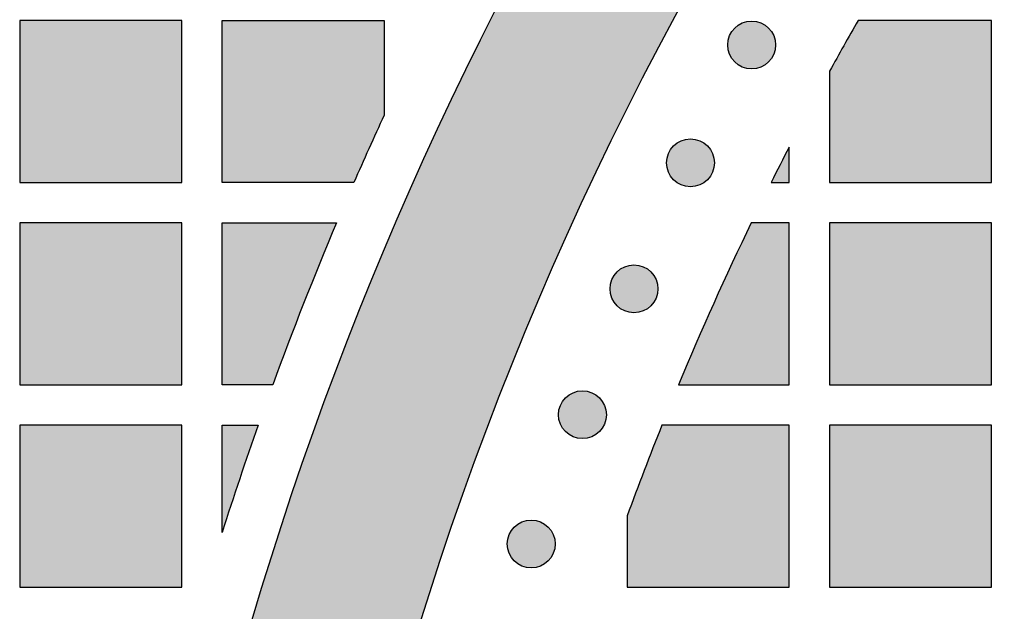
# Model space of a CAD drawing. Header units: millimetres. Extents: x -3873 to -97, y 912 to 4165.
# Tile 140 of 256: x -3597 to -3524, y 1533 to 1576. Entities that reach past the tile are written whole.
import ezdxf

# ---------------------------------------------------------------- set-up
doc = ezdxf.new("R2010")
doc.units = ezdxf.units.MM
doc.layers.add('pattern', color=7, linetype='Continuous', true_color=0x000000)

msp = doc.modelspace()

# ---------------------------------------------------------------- hatches: boundary and pattern name
at = {"layer": 'pattern'}
for points in [[(-3523.67, 1613.659), (-3525, 1613.489), (-3526.328, 1613.282), (-3527.653, 1613.036), (-3528.973, 1612.753), (-3530.286, 1612.432), (-3531.592, 1612.074), (-3532.887, 1611.679), (-3534.172, 1611.246), (-3535.444, 1610.778), (-3536.702, 1610.274), (-3537.944, 1609.735), (-3539.168, 1609.162), (-3540.374, 1608.556), (-3541.561, 1607.917), (-3542.726, 1607.247), (-3543.868, 1606.546), (-3546.562, 1602.557), (-3549.189, 1598.508), (-3551.746, 1594.402), (-3554.234, 1590.24), (-3556.648, 1586.023), (-3558.988, 1581.755), (-3561.253, 1577.436), (-3563.44, 1573.069), (-3565.549, 1568.655), (-3567.577, 1564.198), (-3569.523, 1559.699), (-3571.387, 1555.16), (-3573.166, 1550.583), (-3574.86, 1545.972), (-3576.468, 1541.329), (-3577.989, 1536.655), (-3579.423, 1531.953), (-3580.767, 1527.226), (-3582.022, 1522.477), (-3583.187, 1517.707), (-3584.263, 1512.92), (-3585.247, 1508.117), (-3586.14, 1503.302), (-3586.943, 1498.477), (-3587.654, 1493.645), (-3588.275, 1488.808), (-3588.804, 1483.969), (-3589.243, 1479.13), (-3589.591, 1474.294), (-3589.849, 1469.463), (-3590.018, 1464.64), (-3590.097, 1459.827), (-3578.097, 1459.827), (-3578.005, 1464.934), (-3577.809, 1470.054), (-3577.506, 1475.185), (-3577.096, 1480.323), (-3576.58, 1485.464), (-3575.955, 1490.606), (-3575.223, 1495.746), (-3574.382, 1500.878), (-3573.433, 1506.002), (-3572.376, 1511.112), (-3571.211, 1516.205), (-3569.938, 1521.279), (-3568.558, 1526.329), (-3567.072, 1531.353), (-3565.48, 1536.347), (-3563.783, 1541.307), (-3561.983, 1546.231), (-3560.08, 1551.114), (-3558.076, 1555.955), (-3555.973, 1560.749), (-3553.772, 1565.495), (-3551.475, 1570.188), (-3549.083, 1574.826), (-3546.599, 1579.406), (-3544.025, 1583.925), (-3541.362, 1588.382), (-3538.614, 1592.772), (-3535.782, 1597.095), (-3532.869, 1601.347), (-3529.878, 1605.526), (-3526.811, 1609.631)], [(-3596.607, 1564.425), (-3584.608, 1564.425), (-3584.608, 1576.425), (-3596.607, 1576.425)], [(-3569.607, 1569.411), (-3571.847, 1564.425), (-3581.607, 1564.425), (-3581.607, 1576.425), (-3569.607, 1576.425)], [(-3541.132, 1575.87), (-3541.16, 1575.897), (-3541.189, 1575.924), (-3541.219, 1575.951), (-3541.25, 1575.977), (-3541.281, 1576.003), (-3541.314, 1576.028), (-3541.347, 1576.053), (-3541.381, 1576.077), (-3541.416, 1576.1), (-3541.452, 1576.123), (-3541.488, 1576.145), (-3541.526, 1576.167), (-3541.564, 1576.187), (-3541.602, 1576.207), (-3541.642, 1576.226), (-3541.682, 1576.243), (-3541.723, 1576.26), (-3541.764, 1576.277), (-3541.806, 1576.292), (-3541.848, 1576.306), (-3541.891, 1576.319), (-3541.935, 1576.331), (-3541.979, 1576.342), (-3542.023, 1576.352), (-3542.068, 1576.361), (-3542.113, 1576.368), (-3542.158, 1576.375), (-3542.203, 1576.38), (-3542.249, 1576.384), (-3542.295, 1576.387), (-3542.341, 1576.389), (-3542.387, 1576.389), (-3542.433, 1576.389), (-3542.479, 1576.387), (-3542.524, 1576.384), (-3542.57, 1576.38), (-3542.615, 1576.375), (-3542.661, 1576.368), (-3542.706, 1576.361), (-3542.75, 1576.352), (-3542.795, 1576.342), (-3542.838, 1576.331), (-3542.882, 1576.319), (-3542.925, 1576.306), (-3542.967, 1576.292), (-3543.009, 1576.277), (-3543.051, 1576.26), (-3543.091, 1576.243), (-3543.132, 1576.226), (-3543.171, 1576.207), (-3543.21, 1576.187), (-3543.248, 1576.167), (-3543.285, 1576.145), (-3543.321, 1576.123), (-3543.357, 1576.1), (-3543.392, 1576.077), (-3543.426, 1576.053), (-3543.459, 1576.028), (-3543.492, 1576.003), (-3543.524, 1575.977), (-3543.554, 1575.951), (-3543.584, 1575.924), (-3543.613, 1575.897), (-3543.641, 1575.87), (-3543.669, 1575.842), (-3543.696, 1575.813), (-3543.723, 1575.783), (-3543.749, 1575.752), (-3543.775, 1575.72), (-3543.8, 1575.688), (-3543.825, 1575.655), (-3543.849, 1575.62), (-3543.872, 1575.586), (-3543.895, 1575.55), (-3543.917, 1575.513), (-3543.938, 1575.476), (-3543.959, 1575.438), (-3543.978, 1575.399), (-3543.997, 1575.36), (-3544.015, 1575.32), (-3544.032, 1575.279), (-3544.048, 1575.238), (-3544.063, 1575.196), (-3544.077, 1575.153), (-3544.09, 1575.11), (-3544.103, 1575.067), (-3544.113, 1575.023), (-3544.123, 1574.979), (-3544.132, 1574.934), (-3544.14, 1574.889), (-3544.146, 1574.844), (-3544.152, 1574.798), (-3544.156, 1574.753), (-3544.159, 1574.707), (-3544.16, 1574.661), (-3544.161, 1574.615), (-3544.16, 1574.569), (-3544.159, 1574.523), (-3544.156, 1574.478), (-3544.152, 1574.432), (-3544.146, 1574.386), (-3544.14, 1574.341), (-3544.132, 1574.296), (-3544.123, 1574.252), (-3544.113, 1574.207), (-3544.103, 1574.163), (-3544.09, 1574.12), (-3544.077, 1574.077), (-3544.063, 1574.034), (-3544.048, 1573.992), (-3544.032, 1573.951), (-3544.015, 1573.91), (-3543.997, 1573.87), (-3543.978, 1573.831), (-3543.959, 1573.792), (-3543.938, 1573.754), (-3543.917, 1573.717), (-3543.895, 1573.68), (-3543.872, 1573.645), (-3543.849, 1573.61), (-3543.825, 1573.576), (-3543.8, 1573.542), (-3543.775, 1573.51), (-3543.749, 1573.478), (-3543.723, 1573.448), (-3543.696, 1573.418), (-3543.669, 1573.389), (-3543.641, 1573.36), (-3543.613, 1573.333), (-3543.584, 1573.306), (-3543.554, 1573.279), (-3543.524, 1573.253), (-3543.492, 1573.227), (-3543.459, 1573.202), (-3543.426, 1573.177), (-3543.392, 1573.153), (-3543.357, 1573.13), (-3543.321, 1573.107), (-3543.285, 1573.085), (-3543.248, 1573.064), (-3543.21, 1573.043), (-3543.171, 1573.024), (-3543.132, 1573.005), (-3543.091, 1572.987), (-3543.051, 1572.97), (-3543.009, 1572.954), (-3542.967, 1572.939), (-3542.925, 1572.924), (-3542.882, 1572.911), (-3542.838, 1572.899), (-3542.795, 1572.888), (-3542.75, 1572.878), (-3542.706, 1572.87), (-3542.661, 1572.862), (-3542.615, 1572.856), (-3542.57, 1572.85), (-3542.524, 1572.846), (-3542.479, 1572.843), (-3542.433, 1572.841), (-3542.387, 1572.841), (-3542.341, 1572.841), (-3542.295, 1572.843), (-3542.249, 1572.846), (-3542.203, 1572.85), (-3542.158, 1572.856), (-3542.113, 1572.862), (-3542.068, 1572.87), (-3542.023, 1572.878), (-3541.979, 1572.888), (-3541.935, 1572.899), (-3541.891, 1572.911), (-3541.848, 1572.924), (-3541.806, 1572.939), (-3541.764, 1572.954), (-3541.723, 1572.97), (-3541.682, 1572.987), (-3541.642, 1573.005), (-3541.602, 1573.024), (-3541.564, 1573.043), (-3541.526, 1573.064), (-3541.488, 1573.085), (-3541.452, 1573.107), (-3541.416, 1573.13), (-3541.381, 1573.153), (-3541.347, 1573.177), (-3541.314, 1573.202), (-3541.281, 1573.227), (-3541.25, 1573.253), (-3541.219, 1573.279), (-3541.189, 1573.306), (-3541.16, 1573.333), (-3541.132, 1573.36), (-3541.105, 1573.389), (-3541.077, 1573.418), (-3541.051, 1573.448), (-3541.024, 1573.478), (-3540.999, 1573.51), (-3540.973, 1573.542), (-3540.949, 1573.576), (-3540.925, 1573.61), (-3540.901, 1573.645), (-3540.879, 1573.68), (-3540.857, 1573.717), (-3540.835, 1573.754), (-3540.815, 1573.792), (-3540.795, 1573.831), (-3540.776, 1573.87), (-3540.758, 1573.91), (-3540.741, 1573.951), (-3540.725, 1573.992), (-3540.71, 1574.034), (-3540.696, 1574.077), (-3540.683, 1574.12), (-3540.671, 1574.163), (-3540.66, 1574.207), (-3540.65, 1574.252), (-3540.641, 1574.296), (-3540.634, 1574.341), (-3540.627, 1574.386), (-3540.622, 1574.432), (-3540.618, 1574.478), (-3540.615, 1574.523), (-3540.613, 1574.569), (-3540.612, 1574.615), (-3540.613, 1574.661), (-3540.615, 1574.707), (-3540.618, 1574.753), (-3540.622, 1574.798), (-3540.627, 1574.844), (-3540.634, 1574.889), (-3540.641, 1574.934), (-3540.65, 1574.979), (-3540.66, 1575.023), (-3540.671, 1575.067), (-3540.683, 1575.11), (-3540.696, 1575.153), (-3540.71, 1575.196), (-3540.725, 1575.238), (-3540.741, 1575.279), (-3540.758, 1575.32), (-3540.776, 1575.36), (-3540.795, 1575.399), (-3540.815, 1575.438), (-3540.835, 1575.476), (-3540.857, 1575.513), (-3540.879, 1575.55), (-3540.901, 1575.586), (-3540.925, 1575.62), (-3540.949, 1575.655), (-3540.973, 1575.688), (-3540.999, 1575.72), (-3541.024, 1575.752), (-3541.051, 1575.783), (-3541.077, 1575.813), (-3541.105, 1575.842)], [(-3536.608, 1572.677), (-3536.608, 1564.425), (-3524.608, 1564.425), (-3524.608, 1576.425), (-3534.501, 1576.425)], [(-3545.664, 1567.132), (-3545.692, 1567.159), (-3545.721, 1567.186), (-3545.751, 1567.213), (-3545.782, 1567.239), (-3545.813, 1567.265), (-3545.846, 1567.29), (-3545.879, 1567.315), (-3545.913, 1567.339), (-3545.948, 1567.363), (-3545.984, 1567.385), (-3546.02, 1567.407), (-3546.057, 1567.429), (-3546.095, 1567.449), (-3546.134, 1567.469), (-3546.174, 1567.488), (-3546.214, 1567.506), (-3546.254, 1567.523), (-3546.296, 1567.539), (-3546.338, 1567.554), (-3546.38, 1567.568), (-3546.423, 1567.581), (-3546.467, 1567.593), (-3546.511, 1567.604), (-3546.555, 1567.614), (-3546.6, 1567.623), (-3546.645, 1567.63), (-3546.69, 1567.637), (-3546.735, 1567.642), (-3546.781, 1567.646), (-3546.827, 1567.649), (-3546.873, 1567.651), (-3546.918, 1567.651), (-3546.964, 1567.651), (-3547.01, 1567.649), (-3547.056, 1567.646), (-3547.102, 1567.642), (-3547.147, 1567.637), (-3547.192, 1567.63), (-3547.237, 1567.623), (-3547.282, 1567.614), (-3547.326, 1567.604), (-3547.37, 1567.593), (-3547.414, 1567.581), (-3547.457, 1567.568), (-3547.499, 1567.554), (-3547.541, 1567.539), (-3547.582, 1567.523), (-3547.623, 1567.506), (-3547.663, 1567.488), (-3547.703, 1567.469), (-3547.741, 1567.449), (-3547.779, 1567.429), (-3547.817, 1567.407), (-3547.853, 1567.385), (-3547.889, 1567.363), (-3547.924, 1567.339), (-3547.958, 1567.315), (-3547.991, 1567.29), (-3548.024, 1567.265), (-3548.055, 1567.239), (-3548.086, 1567.213), (-3548.116, 1567.186), (-3548.145, 1567.159), (-3548.173, 1567.132), (-3548.201, 1567.104), (-3548.228, 1567.075), (-3548.254, 1567.045), (-3548.281, 1567.014), (-3548.306, 1566.982), (-3548.332, 1566.95), (-3548.356, 1566.917), (-3548.38, 1566.883), (-3548.404, 1566.848), (-3548.427, 1566.812), (-3548.449, 1566.775), (-3548.47, 1566.738), (-3548.49, 1566.7), (-3548.51, 1566.661), (-3548.529, 1566.622), (-3548.547, 1566.582), (-3548.564, 1566.541), (-3548.58, 1566.5), (-3548.595, 1566.458), (-3548.609, 1566.415), (-3548.622, 1566.372), (-3548.634, 1566.329), (-3548.645, 1566.285), (-3548.655, 1566.241), (-3548.664, 1566.196), (-3548.671, 1566.151), (-3548.678, 1566.106), (-3548.683, 1566.06), (-3548.687, 1566.015), (-3548.69, 1565.969), (-3548.692, 1565.923), (-3548.693, 1565.877), (-3548.692, 1565.831), (-3548.69, 1565.785), (-3548.687, 1565.74), (-3548.683, 1565.694), (-3548.678, 1565.648), (-3548.671, 1565.603), (-3548.664, 1565.558), (-3548.655, 1565.514), (-3548.645, 1565.469), (-3548.634, 1565.425), (-3548.622, 1565.382), (-3548.609, 1565.339), (-3548.595, 1565.296), (-3548.58, 1565.255), (-3548.564, 1565.213), (-3548.547, 1565.172), (-3548.529, 1565.132), (-3548.51, 1565.093), (-3548.49, 1565.054), (-3548.47, 1565.016), (-3548.449, 1564.979), (-3548.427, 1564.942), (-3548.404, 1564.907), (-3548.38, 1564.872), (-3548.356, 1564.838), (-3548.332, 1564.804), (-3548.306, 1564.772), (-3548.281, 1564.74), (-3548.254, 1564.71), (-3548.228, 1564.68), (-3548.201, 1564.651), (-3548.173, 1564.623), (-3548.145, 1564.595), (-3548.116, 1564.568), (-3548.086, 1564.541), (-3548.055, 1564.515), (-3548.024, 1564.489), (-3547.991, 1564.464), (-3547.958, 1564.439), (-3547.924, 1564.415), (-3547.889, 1564.392), (-3547.853, 1564.369), (-3547.817, 1564.347), (-3547.779, 1564.326), (-3547.741, 1564.305), (-3547.703, 1564.286), (-3547.663, 1564.267), (-3547.623, 1564.249), (-3547.582, 1564.232), (-3547.541, 1564.216), (-3547.499, 1564.201), (-3547.457, 1564.186), (-3547.414, 1564.173), (-3547.37, 1564.161), (-3547.326, 1564.15), (-3547.282, 1564.141), (-3547.237, 1564.132), (-3547.192, 1564.124), (-3547.147, 1564.118), (-3547.102, 1564.112), (-3547.056, 1564.108), (-3547.01, 1564.105), (-3546.964, 1564.103), (-3546.918, 1564.103), (-3546.873, 1564.103), (-3546.827, 1564.105), (-3546.781, 1564.108), (-3546.735, 1564.112), (-3546.69, 1564.118), (-3546.645, 1564.124), (-3546.6, 1564.132), (-3546.555, 1564.141), (-3546.511, 1564.15), (-3546.467, 1564.161), (-3546.423, 1564.173), (-3546.38, 1564.186), (-3546.338, 1564.201), (-3546.296, 1564.216), (-3546.254, 1564.232), (-3546.214, 1564.249), (-3546.174, 1564.267), (-3546.134, 1564.286), (-3546.095, 1564.305), (-3546.057, 1564.326), (-3546.02, 1564.347), (-3545.984, 1564.369), (-3545.948, 1564.392), (-3545.913, 1564.415), (-3545.879, 1564.439), (-3545.846, 1564.464), (-3545.813, 1564.489), (-3545.782, 1564.515), (-3545.751, 1564.541), (-3545.721, 1564.568), (-3545.692, 1564.595), (-3545.664, 1564.623), (-3545.636, 1564.651), (-3545.609, 1564.68), (-3545.582, 1564.71), (-3545.556, 1564.74), (-3545.53, 1564.772), (-3545.505, 1564.804), (-3545.481, 1564.838), (-3545.456, 1564.872), (-3545.433, 1564.907), (-3545.41, 1564.942), (-3545.388, 1564.979), (-3545.367, 1565.016), (-3545.347, 1565.054), (-3545.327, 1565.093), (-3545.308, 1565.132), (-3545.29, 1565.172), (-3545.273, 1565.213), (-3545.257, 1565.255), (-3545.242, 1565.296), (-3545.228, 1565.339), (-3545.215, 1565.382), (-3545.203, 1565.425), (-3545.192, 1565.469), (-3545.182, 1565.514), (-3545.173, 1565.558), (-3545.165, 1565.603), (-3545.159, 1565.648), (-3545.154, 1565.694), (-3545.149, 1565.74), (-3545.147, 1565.785), (-3545.145, 1565.831), (-3545.144, 1565.877), (-3545.145, 1565.923), (-3545.147, 1565.969), (-3545.149, 1566.015), (-3545.154, 1566.06), (-3545.159, 1566.106), (-3545.165, 1566.151), (-3545.173, 1566.196), (-3545.182, 1566.241), (-3545.192, 1566.285), (-3545.203, 1566.329), (-3545.215, 1566.372), (-3545.228, 1566.415), (-3545.242, 1566.458), (-3545.257, 1566.5), (-3545.273, 1566.541), (-3545.29, 1566.582), (-3545.308, 1566.622), (-3545.327, 1566.661), (-3545.347, 1566.7), (-3545.367, 1566.738), (-3545.388, 1566.775), (-3545.41, 1566.812), (-3545.433, 1566.848), (-3545.456, 1566.883), (-3545.481, 1566.917), (-3545.505, 1566.95), (-3545.53, 1566.982), (-3545.556, 1567.014), (-3545.582, 1567.045), (-3545.609, 1567.075), (-3545.636, 1567.104)], [(-3540.94, 1564.425), (-3539.608, 1564.425), (-3539.608, 1567.048)], [(-3596.607, 1549.425), (-3584.608, 1549.425), (-3584.608, 1561.425), (-3596.607, 1561.425)], [(-3573.136, 1561.425), (-3575.573, 1555.454), (-3577.865, 1549.425), (-3581.607, 1549.425), (-3581.607, 1561.425)], [(-3547.806, 1549.425), (-3539.608, 1549.425), (-3539.608, 1561.425), (-3542.415, 1561.425), (-3545.193, 1555.462)], [(-3536.608, 1549.425), (-3524.608, 1549.425), (-3524.608, 1561.425), (-3536.608, 1561.425)], [(-3549.847, 1557.793), (-3549.875, 1557.82), (-3549.904, 1557.847), (-3549.934, 1557.874), (-3549.965, 1557.9), (-3549.997, 1557.926), (-3550.029, 1557.951), (-3550.062, 1557.976), (-3550.097, 1558), (-3550.131, 1558.023), (-3550.167, 1558.046), (-3550.204, 1558.068), (-3550.241, 1558.089), (-3550.279, 1558.11), (-3550.318, 1558.13), (-3550.357, 1558.148), (-3550.397, 1558.166), (-3550.438, 1558.183), (-3550.479, 1558.199), (-3550.521, 1558.215), (-3550.564, 1558.229), (-3550.607, 1558.242), (-3550.65, 1558.254), (-3550.694, 1558.265), (-3550.738, 1558.275), (-3550.783, 1558.283), (-3550.828, 1558.291), (-3550.873, 1558.297), (-3550.919, 1558.303), (-3550.964, 1558.307), (-3551.01, 1558.31), (-3551.056, 1558.312), (-3551.102, 1558.312), (-3551.148, 1558.312), (-3551.194, 1558.31), (-3551.239, 1558.307), (-3551.285, 1558.303), (-3551.331, 1558.297), (-3551.376, 1558.291), (-3551.421, 1558.283), (-3551.465, 1558.275), (-3551.51, 1558.265), (-3551.554, 1558.254), (-3551.597, 1558.242), (-3551.64, 1558.229), (-3551.683, 1558.215), (-3551.725, 1558.199), (-3551.766, 1558.183), (-3551.807, 1558.166), (-3551.847, 1558.148), (-3551.886, 1558.13), (-3551.925, 1558.11), (-3551.963, 1558.089), (-3552, 1558.068), (-3552.037, 1558.046), (-3552.072, 1558.023), (-3552.107, 1558), (-3552.141, 1557.976), (-3552.175, 1557.951), (-3552.207, 1557.926), (-3552.239, 1557.9), (-3552.269, 1557.874), (-3552.299, 1557.847), (-3552.328, 1557.82), (-3552.357, 1557.793), (-3552.384, 1557.764), (-3552.411, 1557.735), (-3552.438, 1557.706), (-3552.464, 1557.675), (-3552.49, 1557.643), (-3552.515, 1557.611), (-3552.54, 1557.577), (-3552.564, 1557.543), (-3552.587, 1557.508), (-3552.61, 1557.473), (-3552.632, 1557.436), (-3552.653, 1557.399), (-3552.674, 1557.361), (-3552.693, 1557.322), (-3552.712, 1557.283), (-3552.73, 1557.243), (-3552.747, 1557.202), (-3552.763, 1557.161), (-3552.778, 1557.119), (-3552.793, 1557.076), (-3552.806, 1557.033), (-3552.818, 1556.99), (-3552.829, 1556.946), (-3552.839, 1556.902), (-3552.847, 1556.857), (-3552.855, 1556.812), (-3552.861, 1556.767), (-3552.867, 1556.721), (-3552.871, 1556.676), (-3552.874, 1556.63), (-3552.876, 1556.584), (-3552.876, 1556.538), (-3552.876, 1556.492), (-3552.874, 1556.446), (-3552.871, 1556.4), (-3552.867, 1556.355), (-3552.861, 1556.309), (-3552.855, 1556.264), (-3552.847, 1556.219), (-3552.839, 1556.174), (-3552.829, 1556.13), (-3552.818, 1556.086), (-3552.806, 1556.043), (-3552.793, 1556), (-3552.778, 1555.957), (-3552.763, 1555.915), (-3552.747, 1555.874), (-3552.73, 1555.833), (-3552.712, 1555.793), (-3552.693, 1555.754), (-3552.674, 1555.715), (-3552.653, 1555.677), (-3552.632, 1555.64), (-3552.61, 1555.603), (-3552.587, 1555.568), (-3552.564, 1555.533), (-3552.54, 1555.498), (-3552.515, 1555.465), (-3552.49, 1555.433), (-3552.464, 1555.401), (-3552.438, 1555.37), (-3552.411, 1555.341), (-3552.384, 1555.312), (-3552.357, 1555.283), (-3552.328, 1555.256), (-3552.299, 1555.229), (-3552.269, 1555.202), (-3552.239, 1555.176), (-3552.207, 1555.15), (-3552.175, 1555.125), (-3552.141, 1555.1), (-3552.107, 1555.076), (-3552.072, 1555.053), (-3552.037, 1555.03), (-3552, 1555.008), (-3551.963, 1554.987), (-3551.925, 1554.966), (-3551.886, 1554.946), (-3551.847, 1554.928), (-3551.807, 1554.91), (-3551.766, 1554.893), (-3551.725, 1554.877), (-3551.683, 1554.861), (-3551.64, 1554.847), (-3551.597, 1554.834), (-3551.554, 1554.822), (-3551.51, 1554.811), (-3551.465, 1554.801), (-3551.421, 1554.793), (-3551.376, 1554.785), (-3551.331, 1554.778), (-3551.285, 1554.773), (-3551.239, 1554.769), (-3551.194, 1554.766), (-3551.148, 1554.764), (-3551.102, 1554.764), (-3551.056, 1554.764), (-3551.01, 1554.766), (-3550.964, 1554.769), (-3550.919, 1554.773), (-3550.873, 1554.778), (-3550.828, 1554.785), (-3550.783, 1554.793), (-3550.738, 1554.801), (-3550.694, 1554.811), (-3550.65, 1554.822), (-3550.607, 1554.834), (-3550.564, 1554.847), (-3550.521, 1554.861), (-3550.479, 1554.877), (-3550.438, 1554.893), (-3550.397, 1554.91), (-3550.357, 1554.928), (-3550.318, 1554.946), (-3550.279, 1554.966), (-3550.241, 1554.987), (-3550.204, 1555.008), (-3550.167, 1555.03), (-3550.131, 1555.053), (-3550.097, 1555.076), (-3550.062, 1555.1), (-3550.029, 1555.125), (-3549.997, 1555.15), (-3549.965, 1555.176), (-3549.934, 1555.202), (-3549.904, 1555.229), (-3549.875, 1555.256), (-3549.847, 1555.283), (-3549.82, 1555.312), (-3549.793, 1555.341), (-3549.766, 1555.37), (-3549.74, 1555.401), (-3549.714, 1555.433), (-3549.689, 1555.465), (-3549.664, 1555.498), (-3549.64, 1555.533), (-3549.617, 1555.568), (-3549.594, 1555.603), (-3549.572, 1555.64), (-3549.55, 1555.677), (-3549.53, 1555.715), (-3549.51, 1555.754), (-3549.491, 1555.793), (-3549.474, 1555.833), (-3549.457, 1555.874), (-3549.44, 1555.915), (-3549.425, 1555.957), (-3549.411, 1556), (-3549.398, 1556.043), (-3549.386, 1556.086), (-3549.375, 1556.13), (-3549.365, 1556.174), (-3549.356, 1556.219), (-3549.349, 1556.264), (-3549.342, 1556.309), (-3549.337, 1556.355), (-3549.333, 1556.4), (-3549.33, 1556.446), (-3549.328, 1556.492), (-3549.328, 1556.538), (-3549.328, 1556.584), (-3549.33, 1556.63), (-3549.333, 1556.676), (-3549.337, 1556.721), (-3549.342, 1556.767), (-3549.349, 1556.812), (-3549.356, 1556.857), (-3549.365, 1556.902), (-3549.375, 1556.946), (-3549.386, 1556.99), (-3549.398, 1557.033), (-3549.411, 1557.076), (-3549.425, 1557.119), (-3549.44, 1557.161), (-3549.457, 1557.202), (-3549.474, 1557.243), (-3549.491, 1557.283), (-3549.51, 1557.322), (-3549.53, 1557.361), (-3549.55, 1557.399), (-3549.572, 1557.436), (-3549.594, 1557.473), (-3549.617, 1557.508), (-3549.64, 1557.543), (-3549.664, 1557.577), (-3549.689, 1557.611), (-3549.714, 1557.643), (-3549.74, 1557.675), (-3549.766, 1557.706), (-3549.793, 1557.735), (-3549.82, 1557.764)], [(-3553.668, 1548.459), (-3553.697, 1548.487), (-3553.726, 1548.514), (-3553.755, 1548.541), (-3553.786, 1548.567), (-3553.818, 1548.593), (-3553.85, 1548.618), (-3553.884, 1548.643), (-3553.918, 1548.667), (-3553.953, 1548.69), (-3553.988, 1548.713), (-3554.025, 1548.735), (-3554.062, 1548.756), (-3554.1, 1548.777), (-3554.139, 1548.796), (-3554.178, 1548.815), (-3554.218, 1548.833), (-3554.259, 1548.85), (-3554.3, 1548.866), (-3554.342, 1548.881), (-3554.385, 1548.895), (-3554.428, 1548.909), (-3554.471, 1548.921), (-3554.515, 1548.932), (-3554.559, 1548.941), (-3554.604, 1548.95), (-3554.649, 1548.958), (-3554.694, 1548.964), (-3554.74, 1548.97), (-3554.785, 1548.974), (-3554.831, 1548.977), (-3554.877, 1548.978), (-3554.923, 1548.979), (-3554.969, 1548.978), (-3555.015, 1548.977), (-3555.061, 1548.974), (-3555.106, 1548.97), (-3555.152, 1548.964), (-3555.197, 1548.958), (-3555.242, 1548.95), (-3555.287, 1548.941), (-3555.331, 1548.932), (-3555.375, 1548.921), (-3555.418, 1548.909), (-3555.461, 1548.895), (-3555.504, 1548.881), (-3555.546, 1548.866), (-3555.587, 1548.85), (-3555.628, 1548.833), (-3555.668, 1548.815), (-3555.707, 1548.796), (-3555.746, 1548.777), (-3555.784, 1548.756), (-3555.821, 1548.735), (-3555.858, 1548.713), (-3555.894, 1548.69), (-3555.928, 1548.667), (-3555.963, 1548.643), (-3555.996, 1548.618), (-3556.028, 1548.593), (-3556.06, 1548.567), (-3556.091, 1548.541), (-3556.12, 1548.514), (-3556.15, 1548.487), (-3556.178, 1548.459), (-3556.205, 1548.431), (-3556.232, 1548.402), (-3556.259, 1548.372), (-3556.285, 1548.342), (-3556.311, 1548.31), (-3556.336, 1548.278), (-3556.361, 1548.244), (-3556.385, 1548.21), (-3556.408, 1548.175), (-3556.431, 1548.14), (-3556.453, 1548.103), (-3556.474, 1548.066), (-3556.495, 1548.028), (-3556.515, 1547.989), (-3556.533, 1547.95), (-3556.551, 1547.909), (-3556.568, 1547.869), (-3556.585, 1547.827), (-3556.6, 1547.785), (-3556.614, 1547.743), (-3556.627, 1547.7), (-3556.639, 1547.657), (-3556.65, 1547.613), (-3556.66, 1547.568), (-3556.668, 1547.524), (-3556.676, 1547.479), (-3556.683, 1547.433), (-3556.688, 1547.388), (-3556.692, 1547.342), (-3556.695, 1547.297), (-3556.697, 1547.251), (-3556.697, 1547.205), (-3556.697, 1547.159), (-3556.695, 1547.113), (-3556.692, 1547.067), (-3556.688, 1547.022), (-3556.683, 1546.976), (-3556.676, 1546.931), (-3556.668, 1546.886), (-3556.66, 1546.841), (-3556.65, 1546.797), (-3556.639, 1546.753), (-3556.627, 1546.71), (-3556.614, 1546.667), (-3556.6, 1546.624), (-3556.585, 1546.582), (-3556.568, 1546.541), (-3556.551, 1546.5), (-3556.533, 1546.46), (-3556.515, 1546.421), (-3556.495, 1546.382), (-3556.474, 1546.344), (-3556.453, 1546.307), (-3556.431, 1546.27), (-3556.408, 1546.234), (-3556.385, 1546.199), (-3556.361, 1546.165), (-3556.336, 1546.132), (-3556.311, 1546.1), (-3556.285, 1546.068), (-3556.259, 1546.037), (-3556.232, 1546.007), (-3556.205, 1545.978), (-3556.178, 1545.95), (-3556.15, 1545.923), (-3556.12, 1545.895), (-3556.091, 1545.869), (-3556.06, 1545.842), (-3556.028, 1545.817), (-3555.996, 1545.792), (-3555.963, 1545.767), (-3555.928, 1545.743), (-3555.894, 1545.719), (-3555.858, 1545.697), (-3555.821, 1545.675), (-3555.784, 1545.653), (-3555.746, 1545.633), (-3555.707, 1545.613), (-3555.668, 1545.594), (-3555.628, 1545.576), (-3555.587, 1545.559), (-3555.546, 1545.543), (-3555.504, 1545.528), (-3555.461, 1545.514), (-3555.418, 1545.501), (-3555.375, 1545.489), (-3555.331, 1545.478), (-3555.287, 1545.468), (-3555.242, 1545.459), (-3555.197, 1545.452), (-3555.152, 1545.445), (-3555.106, 1545.44), (-3555.061, 1545.436), (-3555.015, 1545.433), (-3554.969, 1545.431), (-3554.923, 1545.43), (-3554.877, 1545.431), (-3554.831, 1545.433), (-3554.785, 1545.436), (-3554.74, 1545.44), (-3554.694, 1545.445), (-3554.649, 1545.452), (-3554.604, 1545.459), (-3554.559, 1545.468), (-3554.515, 1545.478), (-3554.471, 1545.489), (-3554.428, 1545.501), (-3554.385, 1545.514), (-3554.342, 1545.528), (-3554.3, 1545.543), (-3554.259, 1545.559), (-3554.218, 1545.576), (-3554.178, 1545.594), (-3554.139, 1545.613), (-3554.1, 1545.633), (-3554.062, 1545.653), (-3554.025, 1545.675), (-3553.988, 1545.697), (-3553.953, 1545.719), (-3553.918, 1545.743), (-3553.884, 1545.767), (-3553.85, 1545.792), (-3553.818, 1545.817), (-3553.786, 1545.842), (-3553.755, 1545.869), (-3553.726, 1545.895), (-3553.697, 1545.923), (-3553.668, 1545.95), (-3553.641, 1545.978), (-3553.614, 1546.007), (-3553.587, 1546.037), (-3553.561, 1546.068), (-3553.535, 1546.1), (-3553.51, 1546.132), (-3553.485, 1546.165), (-3553.461, 1546.199), (-3553.438, 1546.234), (-3553.415, 1546.27), (-3553.393, 1546.307), (-3553.372, 1546.344), (-3553.351, 1546.382), (-3553.331, 1546.421), (-3553.313, 1546.46), (-3553.295, 1546.5), (-3553.278, 1546.541), (-3553.262, 1546.582), (-3553.246, 1546.624), (-3553.232, 1546.667), (-3553.219, 1546.71), (-3553.207, 1546.753), (-3553.196, 1546.797), (-3553.186, 1546.841), (-3553.178, 1546.886), (-3553.17, 1546.931), (-3553.164, 1546.976), (-3553.158, 1547.022), (-3553.154, 1547.067), (-3553.151, 1547.113), (-3553.149, 1547.159), (-3553.149, 1547.205), (-3553.149, 1547.251), (-3553.151, 1547.297), (-3553.154, 1547.342), (-3553.158, 1547.388), (-3553.164, 1547.433), (-3553.17, 1547.479), (-3553.178, 1547.524), (-3553.186, 1547.568), (-3553.196, 1547.613), (-3553.207, 1547.657), (-3553.219, 1547.7), (-3553.232, 1547.743), (-3553.246, 1547.785), (-3553.262, 1547.827), (-3553.278, 1547.869), (-3553.295, 1547.909), (-3553.313, 1547.95), (-3553.331, 1547.989), (-3553.351, 1548.028), (-3553.372, 1548.066), (-3553.393, 1548.103), (-3553.415, 1548.14), (-3553.438, 1548.175), (-3553.461, 1548.21), (-3553.485, 1548.244), (-3553.51, 1548.278), (-3553.535, 1548.31), (-3553.561, 1548.342), (-3553.587, 1548.372), (-3553.614, 1548.402), (-3553.641, 1548.431)], [(-3596.607, 1534.425), (-3584.608, 1534.425), (-3584.608, 1546.425), (-3596.607, 1546.425)], [(-3581.607, 1538.48), (-3581.607, 1546.425), (-3578.944, 1546.425)], [(-3551.608, 1539.701), (-3551.608, 1534.425), (-3539.608, 1534.425), (-3539.608, 1546.425), (-3549.032, 1546.425)], [(-3536.608, 1546.425), (-3536.608, 1534.425), (-3524.608, 1534.425), (-3524.608, 1546.425)], [(-3557.46, 1538.879), (-3557.488, 1538.906), (-3557.517, 1538.933), (-3557.547, 1538.96), (-3557.578, 1538.986), (-3557.61, 1539.012), (-3557.642, 1539.037), (-3557.675, 1539.062), (-3557.709, 1539.086), (-3557.744, 1539.109), (-3557.78, 1539.132), (-3557.817, 1539.154), (-3557.854, 1539.175), (-3557.892, 1539.196), (-3557.931, 1539.216), (-3557.97, 1539.234), (-3558.01, 1539.252), (-3558.051, 1539.269), (-3558.092, 1539.285), (-3558.134, 1539.301), (-3558.177, 1539.315), (-3558.22, 1539.328), (-3558.263, 1539.34), (-3558.307, 1539.351), (-3558.351, 1539.361), (-3558.396, 1539.369), (-3558.441, 1539.377), (-3558.486, 1539.383), (-3558.532, 1539.389), (-3558.577, 1539.393), (-3558.623, 1539.396), (-3558.669, 1539.398), (-3558.715, 1539.398), (-3558.761, 1539.398), (-3558.807, 1539.396), (-3558.852, 1539.393), (-3558.898, 1539.389), (-3558.943, 1539.383), (-3558.989, 1539.377), (-3559.034, 1539.369), (-3559.078, 1539.361), (-3559.123, 1539.351), (-3559.167, 1539.34), (-3559.21, 1539.328), (-3559.253, 1539.315), (-3559.295, 1539.301), (-3559.337, 1539.285), (-3559.379, 1539.269), (-3559.419, 1539.252), (-3559.46, 1539.234), (-3559.499, 1539.216), (-3559.538, 1539.196), (-3559.576, 1539.175), (-3559.613, 1539.154), (-3559.65, 1539.132), (-3559.685, 1539.109), (-3559.72, 1539.086), (-3559.754, 1539.062), (-3559.788, 1539.037), (-3559.82, 1539.012), (-3559.852, 1538.986), (-3559.882, 1538.96), (-3559.912, 1538.933), (-3559.941, 1538.906), (-3559.969, 1538.879), (-3559.997, 1538.85), (-3560.024, 1538.821), (-3560.051, 1538.792), (-3560.077, 1538.761), (-3560.103, 1538.729), (-3560.128, 1538.697), (-3560.153, 1538.663), (-3560.177, 1538.629), (-3560.2, 1538.594), (-3560.223, 1538.559), (-3560.245, 1538.522), (-3560.266, 1538.485), (-3560.287, 1538.447), (-3560.306, 1538.408), (-3560.325, 1538.369), (-3560.343, 1538.329), (-3560.36, 1538.288), (-3560.376, 1538.247), (-3560.391, 1538.205), (-3560.405, 1538.162), (-3560.419, 1538.119), (-3560.431, 1538.076), (-3560.442, 1538.032), (-3560.451, 1537.988), (-3560.46, 1537.943), (-3560.468, 1537.898), (-3560.474, 1537.853), (-3560.48, 1537.807), (-3560.484, 1537.762), (-3560.487, 1537.716), (-3560.488, 1537.67), (-3560.489, 1537.624), (-3560.488, 1537.578), (-3560.487, 1537.532), (-3560.484, 1537.486), (-3560.48, 1537.441), (-3560.474, 1537.395), (-3560.468, 1537.35), (-3560.46, 1537.305), (-3560.451, 1537.26), (-3560.442, 1537.216), (-3560.431, 1537.172), (-3560.419, 1537.129), (-3560.405, 1537.086), (-3560.391, 1537.043), (-3560.376, 1537.001), (-3560.36, 1536.96), (-3560.343, 1536.919), (-3560.325, 1536.879), (-3560.306, 1536.84), (-3560.287, 1536.801), (-3560.266, 1536.763), (-3560.245, 1536.726), (-3560.223, 1536.689), (-3560.2, 1536.653), (-3560.177, 1536.619), (-3560.153, 1536.584), (-3560.128, 1536.551), (-3560.103, 1536.519), (-3560.077, 1536.487), (-3560.051, 1536.456), (-3560.024, 1536.427), (-3559.997, 1536.397), (-3559.969, 1536.369), (-3559.941, 1536.342), (-3559.912, 1536.315), (-3559.882, 1536.288), (-3559.852, 1536.262), (-3559.82, 1536.236), (-3559.788, 1536.211), (-3559.754, 1536.186), (-3559.72, 1536.162), (-3559.685, 1536.139), (-3559.65, 1536.116), (-3559.613, 1536.094), (-3559.576, 1536.073), (-3559.538, 1536.052), (-3559.499, 1536.032), (-3559.46, 1536.014), (-3559.419, 1535.996), (-3559.379, 1535.979), (-3559.337, 1535.962), (-3559.295, 1535.947), (-3559.253, 1535.933), (-3559.21, 1535.92), (-3559.167, 1535.908), (-3559.123, 1535.897), (-3559.078, 1535.887), (-3559.034, 1535.879), (-3558.989, 1535.871), (-3558.943, 1535.864), (-3558.898, 1535.859), (-3558.852, 1535.855), (-3558.807, 1535.852), (-3558.761, 1535.85), (-3558.715, 1535.85), (-3558.669, 1535.85), (-3558.623, 1535.852), (-3558.577, 1535.855), (-3558.532, 1535.859), (-3558.486, 1535.864), (-3558.441, 1535.871), (-3558.396, 1535.879), (-3558.351, 1535.887), (-3558.307, 1535.897), (-3558.263, 1535.908), (-3558.22, 1535.92), (-3558.177, 1535.933), (-3558.134, 1535.947), (-3558.092, 1535.962), (-3558.051, 1535.979), (-3558.01, 1535.996), (-3557.97, 1536.014), (-3557.931, 1536.032), (-3557.892, 1536.052), (-3557.854, 1536.073), (-3557.817, 1536.094), (-3557.78, 1536.116), (-3557.744, 1536.139), (-3557.709, 1536.162), (-3557.675, 1536.186), (-3557.642, 1536.211), (-3557.61, 1536.236), (-3557.578, 1536.262), (-3557.547, 1536.288), (-3557.517, 1536.315), (-3557.488, 1536.342), (-3557.46, 1536.369), (-3557.433, 1536.397), (-3557.405, 1536.427), (-3557.379, 1536.456), (-3557.352, 1536.487), (-3557.327, 1536.519), (-3557.302, 1536.551), (-3557.277, 1536.584), (-3557.253, 1536.619), (-3557.229, 1536.653), (-3557.207, 1536.689), (-3557.185, 1536.726), (-3557.163, 1536.763), (-3557.143, 1536.801), (-3557.123, 1536.84), (-3557.104, 1536.879), (-3557.086, 1536.919), (-3557.069, 1536.96), (-3557.053, 1537.001), (-3557.038, 1537.043), (-3557.024, 1537.086), (-3557.011, 1537.129), (-3556.999, 1537.172), (-3556.988, 1537.216), (-3556.978, 1537.26), (-3556.969, 1537.305), (-3556.962, 1537.35), (-3556.955, 1537.395), (-3556.95, 1537.441), (-3556.946, 1537.486), (-3556.943, 1537.532), (-3556.941, 1537.578), (-3556.94, 1537.624), (-3556.941, 1537.67), (-3556.943, 1537.716), (-3556.946, 1537.762), (-3556.95, 1537.807), (-3556.955, 1537.853), (-3556.962, 1537.898), (-3556.969, 1537.943), (-3556.978, 1537.988), (-3556.988, 1538.032), (-3556.999, 1538.076), (-3557.011, 1538.119), (-3557.024, 1538.162), (-3557.038, 1538.205), (-3557.053, 1538.247), (-3557.069, 1538.288), (-3557.086, 1538.329), (-3557.104, 1538.369), (-3557.123, 1538.408), (-3557.143, 1538.447), (-3557.163, 1538.485), (-3557.185, 1538.522), (-3557.207, 1538.559), (-3557.229, 1538.594), (-3557.253, 1538.629), (-3557.277, 1538.663), (-3557.302, 1538.697), (-3557.327, 1538.729), (-3557.352, 1538.761), (-3557.379, 1538.792), (-3557.405, 1538.821), (-3557.433, 1538.85)]]:
    msp.add_hatch(color=256, dxfattribs=at).paths.add_polyline_path(points, flags=0)

# ---------------------------------------------------------------- linework, layer by layer
for points in [[(-3596.607, 1564.425), (-3584.608, 1564.425), (-3584.608, 1576.425), (-3596.607, 1576.425)], [(-3596.607, 1549.425), (-3584.608, 1549.425), (-3584.608, 1561.425), (-3596.607, 1561.425)], [(-3536.608, 1549.425), (-3524.608, 1549.425), (-3524.608, 1561.425), (-3536.608, 1561.425)], [(-3596.607, 1534.425), (-3584.608, 1534.425), (-3584.608, 1546.425), (-3596.607, 1546.425)], [(-3536.608, 1546.425), (-3536.608, 1534.425), (-3524.608, 1534.425), (-3524.608, 1546.425)]]:
    msp.add_lwpolyline(points, close=True, dxfattribs=at)
for points in [[(-3571.847, 1564.425), (-3581.607, 1564.425), (-3581.607, 1576.425), (-3569.607, 1576.425), (-3569.607, 1569.411)], [(-3536.608, 1572.677), (-3536.608, 1564.425), (-3524.608, 1564.425), (-3524.608, 1576.425), (-3534.501, 1576.425)], [(-3540.94, 1564.425), (-3539.608, 1564.425), (-3539.608, 1567.048)], [(-3577.865, 1549.425), (-3581.607, 1549.425), (-3581.607, 1561.425), (-3573.136, 1561.425)], [(-3547.806, 1549.425), (-3539.608, 1549.425), (-3539.608, 1561.425), (-3542.415, 1561.425)], [(-3581.607, 1538.48), (-3581.607, 1546.425), (-3578.944, 1546.425)], [(-3551.608, 1539.701), (-3551.608, 1534.425), (-3539.608, 1534.425), (-3539.608, 1546.425), (-3549.032, 1546.425)]]:
    msp.add_lwpolyline(points, dxfattribs=at)
for centre in [(-3542.387, 1574.615), (-3546.918, 1565.877), (-3551.102, 1556.538), (-3554.923, 1547.205), (-3558.715, 1537.624)]:
    msp.add_circle(centre, 1.774, dxfattribs=at)
at = {"layer": 'pattern', "extrusion": (0, 0, -1)}
msp.add_arc((3328.015, 1457.891), 250.09, 0.44348, 38.5245, dxfattribs=at)
at = {"layer": 'pattern'}
for radius, start, end in [(262.09, 145.44541, 179.57682), (238.09, 150.14184, 151.17671), (266.09, 155.22175, 156.39876), (238.09, 152.71173, 153.41959), (266.09, 157.10189, 159.87939), (238.09, 154.22412, 157.39024), (266.09, 160.56592, 162.37038), (238.09, 158.17017, 159.90301)]:
    msp.add_arc((-3328.015, 1457.891), radius, start, end, dxfattribs=at)

doc.saveas('drawing.dxf')
